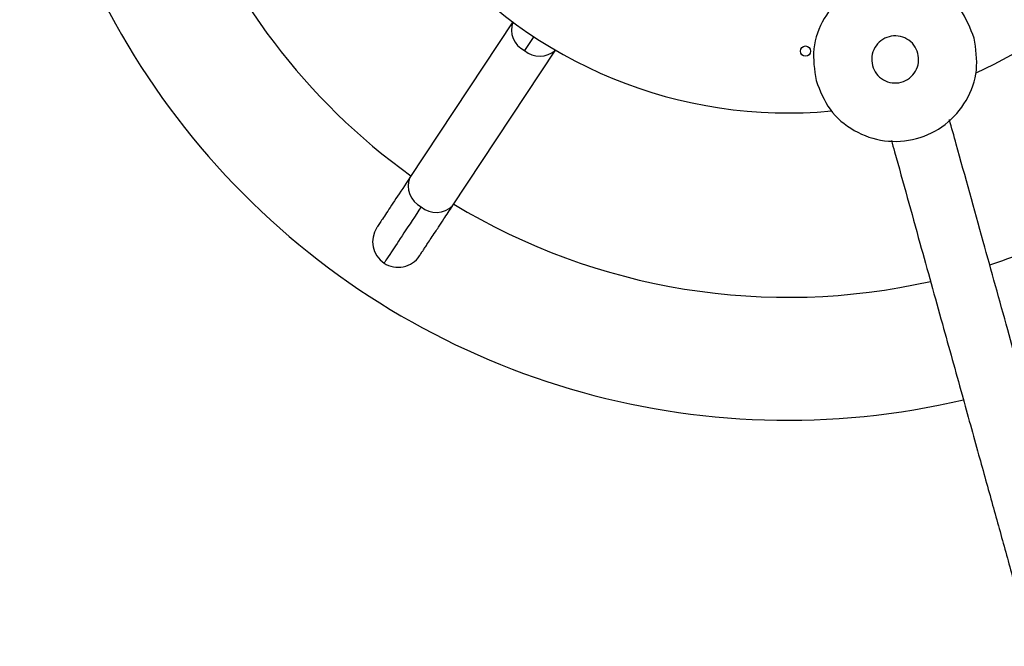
# Model space of a CAD drawing. Header units: millimetres. Extents: x 142 to 1148, y 353 to 845.
# Tile 67 of 139: x 605 to 615, y 828 to 834. Entities that reach past the tile are written whole.
import ezdxf

# ---------------------------------------------------------------- set-up
doc = ezdxf.new("R2010")
doc.units = ezdxf.units.MM

msp = doc.modelspace()

# ---------------------------------------------------------------- linework, layer by layer
at = {"color": 7, "linetype": 'Continuous', "lineweight": 25}
for p, q in [((609.9254, 833.998), (608.9214, 832.4786)), ((609.3386, 832.2029), (610.3426, 833.7224))]:
    msp.add_line(p, q, dxfattribs=at)
at = {"color": 8, "linetype": 'Continuous', "lineweight": 25}
msp.add_line((610.1301, 833.8544), (610.0405, 833.7187), dxfattribs=at)
at = {"color": 7, "linetype": 'Continuous', "lineweight": 25}
msp.add_circle((612.7841, 833.7127), 0.05, dxfattribs=at)
for centre, radius, start, end in [((612.6109, 837.6088), 7.5, 287.81244, 164.54504), ((612.6109, 837.6088), 4.5, 294.11887, 164.54504), ((612.6109, 837.6088), 7.5, 164.54504, 283.22511), ((612.6109, 837.6088), 6.3, 166.81928, 234.2708), ((612.6109, 837.6088), 4.5, 164.54504, 275.4407), ((612.6109, 837.6088), 6.3, 288.25668, 306.2708), ((612.6109, 837.6088), 6.3, 238.81928, 282.77973), ((608.8071, 831.852), 0.25, 146.56402, 236.54504), ((608.8071, 831.852), 0.25, 236.54504, 326.56402)]:
    msp.add_arc(centre, radius, start, end, dxfattribs=at)
at = {"color": 8, "linetype": 'Continuous', "lineweight": 25}
for centre, radius, start, end in [((610.1387, 833.9224), 0.2261, 160.50312, 244.26694), ((610.1894, 833.8889), 0.2261, 228.82315, 312.58697), ((609.1283, 832.3948), 0.2232, 157.96679, 244.59451), ((609.1804, 832.3604), 0.2232, 228.49557, 315.12329)]:
    msp.add_arc(centre, radius, start, end, dxfattribs=at)
at = {"color": 7, "linetype": 'Continuous', "lineweight": 25}
for points in [[(614.4327, 833.8386), (614.394, 833.9366), (614.3166, 834.1326), (614.069, 834.342), (613.7675, 834.4454), (613.4476, 834.4244), (613.16, 834.2826), (612.9506, 834.0423), (612.8408, 833.7372), (612.8718, 833.5287), (612.8873, 833.4245)], [(612.8873, 833.4245), (612.926, 833.3264), (613.0034, 833.1304), (613.251, 832.921), (613.5525, 832.8176), (613.8724, 832.8387), (614.1601, 832.9804), (614.3694, 833.2207), (614.4792, 833.5258), (614.4482, 833.7343), (614.4327, 833.8386)], [(613.8822, 833.691), (613.871, 833.7192), (613.8488, 833.7756), (613.7776, 833.8358), (613.6909, 833.8655), (613.5989, 833.8595), (613.5162, 833.8187), (613.456, 833.7496), (613.4245, 833.6619), (613.4334, 833.602), (613.4378, 833.572)], [(613.4378, 833.572), (613.449, 833.5438), (613.4712, 833.4874), (613.5424, 833.4273), (613.6291, 833.3975), (613.7211, 833.4036), (613.8038, 833.4443), (613.864, 833.5134), (613.8955, 833.6011), (613.8866, 833.6611), (613.8822, 833.691)]]:
    msp.add_open_spline(points, degree=3, dxfattribs=at)
for points, knots in [([(644.9529, 722.252), (644.9246, 722.3541), (644.8684, 722.5564), (644.778, 722.882), (644.6884, 723.2046), (644.5645, 723.6508), (644.395, 724.2615), (644.1645, 725.0917), (643.9107, 726.0057), (643.6339, 727.0026), (643.3234, 728.1209), (642.9783, 729.3636), (642.5985, 730.7315), (642.1984, 732.1725), (641.7795, 733.6812), (641.3458, 735.2429), (640.8993, 736.8511), (640.4417, 738.4991), (639.9712, 740.1936), (639.4667, 742.0106), (638.9277, 743.9517), (638.3535, 746.0196), (637.7672, 748.1309), (637.1702, 750.2811), (636.563, 752.4681), (635.9462, 754.6892), (635.3218, 756.9382), (634.7607, 758.959), (634.2678, 760.7338), (633.8465, 762.2512), (633.4281, 763.7582), (633.0124, 765.2553), (632.5982, 766.7469), (632.1864, 768.2301), (631.778, 769.701), (631.3743, 771.1549), (630.9765, 772.5873), (630.5847, 773.9985), (630.1984, 775.3897), (629.7856, 776.8764), (629.3515, 778.4399), (628.8996, 780.0672), (628.4612, 781.6463), (628.0353, 783.1801), (627.6207, 784.6732), (627.1394, 786.4066), (626.5973, 788.3588), (625.9992, 790.513), (625.35, 792.851), (624.6516, 795.3662), (623.9027, 798.0633), (623.1612, 800.7338), (622.5074, 803.0885), (621.9368, 805.1435), (621.4492, 806.8994), (620.9557, 808.6766), (620.4543, 810.4826), (619.9426, 812.3254), (619.4181, 814.2144), (618.932, 815.965), (618.4871, 817.5673), (618.0875, 819.0064), (617.6763, 820.4874), (617.2523, 822.0143), (616.869, 823.3948), (616.5322, 824.6078), (616.2513, 825.6194), (615.9756, 826.6125), (615.759, 827.3926), (615.5946, 827.9845), (615.4715, 828.4277), (615.3273, 828.9473), (615.1595, 829.5516), (614.968, 830.2413), (614.7525, 831.0172), (614.5128, 831.8807), (614.3224, 832.5662), (614.212, 832.9639), (614.1899, 833.0436)], [0, 0, 0, 0, 0.006856, 0.013592, 0.019718, 0.025246, 0.037602, 0.050073, 0.062681, 0.075436, 0.08833, 0.102812, 0.117316, 0.131844, 0.146397, 0.160985, 0.175336, 0.189693, 0.204058, 0.21847, 0.234867, 0.251236, 0.267669, 0.284143, 0.300557, 0.317046, 0.333568, 0.34993, 0.360847, 0.371659, 0.382243, 0.392709, 0.403112, 0.413453, 0.42373, 0.434045, 0.444421, 0.454858, 0.465485, 0.476179, 0.489673, 0.503194, 0.516727, 0.530273, 0.543821, 0.557381, 0.57869, 0.600006, 0.621333, 0.649897, 0.678464, 0.707033, 0.735603, 0.754151, 0.772706, 0.791252, 0.809799, 0.828346, 0.846881, 0.865416, 0.878383, 0.891346, 0.904297, 0.917241, 0.930168, 0.938241, 0.946241, 0.953835, 0.961, 0.963779, 0.966984, 0.970777, 0.975149, 0.980092, 0.985601, 0.991678, 0.998332, 1, 1, 1, 1]), ([(613.6233, 832.8415), (613.6337, 832.804), (613.7267, 832.4689), (613.893, 831.8701), (614.1127, 831.079), (614.3039, 830.3904), (614.4674, 829.8015), (614.6094, 829.2899), (614.7401, 828.8194), (614.9565, 828.0401), (615.2609, 826.9437), (615.6463, 825.5556), (616.041, 824.1342), (616.4403, 822.696), (616.8429, 821.2463), (617.2337, 819.8387), (617.6137, 818.4702), (618.0222, 816.999), (618.4566, 815.4347), (618.9151, 813.7834), (619.4131, 811.9899), (619.9483, 810.0623), (620.5199, 808.0038), (621.0818, 805.98), (621.6614, 803.8925), (622.2609, 801.7337), (622.8833, 799.4921), (623.5083, 797.2411), (624.1397, 794.9674), (624.7812, 792.657), (625.3474, 790.6178), (625.8348, 788.8624), (626.238, 787.4101), (626.65, 785.9264), (627.0721, 784.4064), (627.5053, 782.8462), (627.9511, 781.2406), (628.4106, 779.5857), (628.8467, 778.0153), (629.2555, 776.5429), (629.6323, 775.1858), (630.0156, 773.8056), (630.4036, 772.4079), (630.7978, 770.9883), (631.1978, 769.5477), (631.6026, 768.09), (632.0104, 766.6213), (632.4203, 765.1451), (632.8328, 763.6596), (633.2474, 762.1664), (633.7125, 760.4913), (634.2268, 758.639), (634.7861, 756.6246), (635.3407, 754.6273), (635.8887, 752.6536), (636.4855, 750.5045), (637.1272, 748.1936), (637.8089, 745.7383), (638.4645, 743.3772), (639.0933, 741.1127), (639.6942, 738.9483), (640.2755, 736.8548), (640.7949, 734.9843), (641.2554, 733.3259), (641.6611, 731.8647), (642.0481, 730.4709), (642.3933, 729.2279), (642.696, 728.1377), (642.9575, 727.1958), (643.1561, 726.4806), (643.3015, 725.9571), (643.403, 725.5913), (643.5064, 725.2189), (643.6161, 724.8239), (643.7318, 724.4074), (643.8518, 723.9751), (643.9743, 723.5338), (644.0996, 723.0827), (644.2242, 722.6339), (644.3168, 722.3006), (644.3627, 722.1352), (644.3725, 722.0999)], [0, 0, 0, 0, 0.0007846, 0.0070144, 0.0125768, 0.0174785, 0.0216485, 0.0251836, 0.0285079, 0.0318614, 0.0422193, 0.0528427, 0.0634999, 0.075547, 0.0876114, 0.0996807, 0.1117658, 0.1238499, 0.1396907, 0.1555292, 0.1713819, 0.1926093, 0.2138401, 0.2350796, 0.2563173, 0.280342, 0.3043683, 0.3283979, 0.3524235, 0.3764435, 0.400459, 0.4146138, 0.4287571, 0.4429053, 0.4570405, 0.4711773, 0.4852992, 0.4994166, 0.5135112, 0.5241659, 0.5347832, 0.5452716, 0.5556658, 0.5659181, 0.5761276, 0.5863641, 0.5965883, 0.6068591, 0.617262, 0.6278039, 0.6384302, 0.6529365, 0.6675981, 0.6821817, 0.6968079, 0.7114741, 0.7305724, 0.7496694, 0.7687685, 0.7869204, 0.8050775, 0.8232147, 0.8412941, 0.8554835, 0.8696563, 0.8838057, 0.8978338, 0.9093344, 0.9204309, 0.931123, 0.9360236, 0.9408344, 0.9457911, 0.9514156, 0.9577344, 0.964367, 0.9716416, 0.9795717, 0.9881743, 0.9974706, 1, 1, 1, 1]), ([(608.9214, 832.4786), (608.8737, 832.4063), (608.7773, 832.2605), (608.6766, 832.108), (608.6106, 832.0081), (608.6025, 831.9959), (608.5985, 831.9898)], [0, 0, 0, 0, 0.247575, 0.5, 0.752425, 1, 1, 1, 1]), ([(609.0325, 832.1933), (608.9728, 832.1028), (608.852, 831.9201), (608.7424, 831.7542), (608.6797, 831.6593), (608.6727, 831.6487), (608.6692, 831.6434)], [0, 0, 0, 0, 0.27761, 0.560579, 0.78239, 1, 1, 1, 1]), ([(609.0156, 831.7142), (609.0171, 831.7163), (609.0193, 831.7198), (609.034, 831.742), (609.05, 831.7661), (609.0696, 831.7959), (609.1053, 831.8498), (609.1495, 831.9167), (609.206, 832.0023), (609.2594, 832.0831), (609.3093, 832.1586), (609.3386, 832.2029)], [0, 0, 0, 0, 0.149343, 0.241836, 0.321202, 0.402763, 0.484426, 0.683075, 0.747462, 0.851674, 1, 1, 1, 1])]:
    msp.add_open_spline(points, degree=3, knots=knots, dxfattribs=at)

doc.saveas('drawing.dxf')
